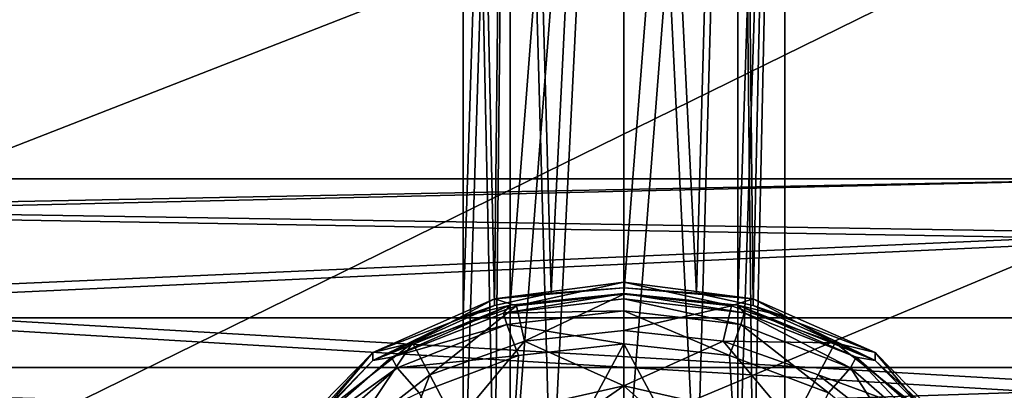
# Model space of a CAD drawing. Header units: metres. Extents: x 0 to 1004, y -708 to 0.
# Tile 51 of 103: x 226 to 272, y -137 to -119. Entities that reach past the tile are written whole.
import ezdxf

# ---------------------------------------------------------------- set-up
doc = ezdxf.new("R2010")
doc.units = ezdxf.units.M

msp = doc.modelspace()

# ---------------------------------------------------------------- linework, layer by layer
at = {"layer": 'top0123410'}
for points in [[(85.591202, -133.342072, 2129.335449), (918.45813, -133.342072, 2129.335449), (71.917641, -108.310623, 2112.649414)], [(918.45813, -133.342072, 2129.335449), (932.131714, -108.310646, 2112.649414), (71.917641, -108.310623, 2112.649414)], [(87.78653, -135.652328, 2127.388916), (74.453918, -111.251724, 2111.123535), (916.262817, -135.652328, 2127.388916)], [(74.453918, -111.251724, 2111.123535), (929.595459, -111.251724, 2111.123535), (916.262817, -135.652328, 2127.388916)], [(892.532837, -164.3479, 2150.003662), (85.591202, -133.342072, 2129.335449), (102.249924, -155.053757, 2143.80835)], [(892.532837, -164.3479, 2150.003662), (901.799438, -155.053757, 2143.80835), (85.591202, -133.342072, 2129.335449)], [(901.799438, -155.053757, 2143.80835), (918.45813, -133.342072, 2129.335449), (85.591202, -133.342072, 2129.335449)], [(104.082817, -156.892273, 2141.547363), (87.78653, -135.652328, 2127.388916), (881.439697, -173.853394, 2152.853516)], [(881.439697, -173.853394, 2152.853516), (87.78653, -135.652328, 2127.388916), (899.966553, -156.892273, 2141.547363)], [(87.78653, -135.652328, 2127.388916), (916.262817, -135.652328, 2127.388916), (899.966553, -156.892273, 2141.547363)]]:
    msp.add_3dface(points, dxfattribs=at)
at = {"layer": 'top0123412'}
for points in [[(248.530212, -63.982529, 1970.362915), (246.333511, -64.075081, 1965.060303), (247.802277, -132.755005, 1970.717896)], [(246.333511, -64.075081, 1965.060303), (246.333511, -133.276733, 1966.268311), (247.802277, -132.755005, 1970.717896)], [(246.333511, -133.276733, 1966.268311), (246.333511, -64.075081, 1965.060303), (248.530212, -64.167641, 1959.757813)], [(248.528946, -132.746628, 1960.956177), (246.333511, -133.276733, 1966.268311), (248.530212, -64.167641, 1959.757813)], [(248.530212, -63.982529, 1970.362915), (247.802277, -132.755005, 1970.717896), (250.442657, -132.185059, 1972.939941)], [(248.528946, -132.746628, 1960.956177), (248.530212, -64.167641, 1959.757813), (253.833511, -64.205978, 1957.561523)], [(253.833511, -132.195618, 1958.748291), (248.528946, -132.746628, 1960.956177), (253.833511, -64.205978, 1957.561523)], [(253.833511, -63.944191, 1972.559204), (248.530212, -63.982529, 1970.362915), (250.442657, -132.185059, 1972.939941)], [(253.833511, -63.944191, 1972.559204), (250.442657, -132.185059, 1972.939941), (253.833511, -131.933838, 1973.745972)], [(259.13681, -63.982529, 1970.362915), (253.833511, -63.944191, 1972.559204), (257.224396, -132.185089, 1972.939941)], [(257.224396, -132.185089, 1972.939941), (253.833511, -63.944191, 1972.559204), (253.833511, -131.933838, 1973.745972)], [(259.138092, -132.746643, 1960.956177), (253.833511, -132.195618, 1958.748291), (259.13681, -64.167641, 1959.757813)], [(253.833511, -132.195618, 1958.748291), (253.833511, -64.205978, 1957.561523), (259.13681, -64.167641, 1959.757813)], [(259.864807, -132.75502, 1970.717773), (259.13681, -63.982529, 1970.362915), (257.224396, -132.185089, 1972.939941)], [(261.333527, -64.075081, 1965.060303), (259.13681, -63.982529, 1970.362915), (259.864807, -132.75502, 1970.717773)], [(259.138092, -132.746643, 1960.956177), (259.13681, -64.167641, 1959.757813), (261.333527, -64.075081, 1965.060303)], [(261.333527, -133.276733, 1966.268311), (259.138092, -132.746643, 1960.956177), (261.333527, -64.075081, 1965.060303)], [(261.333527, -133.276733, 1966.268311), (261.333527, -64.075081, 1965.060303), (259.864807, -132.75502, 1970.717773)], [(248.530212, -74.453972, 1370.454224), (246.333511, -74.546524, 1365.151733), (247.802277, -143.226456, 1370.809204)], [(246.333511, -74.546524, 1365.151733), (246.333511, -143.748184, 1366.359619), (247.802277, -143.226456, 1370.809204)], [(246.333511, -143.748184, 1366.359619), (246.333511, -74.546524, 1365.151733), (248.530212, -74.639084, 1359.849243)], [(248.528946, -143.218079, 1361.047607), (246.333511, -143.748184, 1366.359619), (248.530212, -74.639084, 1359.849243)], [(248.530212, -74.453972, 1370.454224), (247.802277, -143.226456, 1370.809204), (250.442657, -142.656509, 1373.031372)], [(248.528946, -143.218079, 1361.047607), (248.530212, -74.639084, 1359.849243), (253.833511, -74.677422, 1357.652832)], [(253.833511, -142.667068, 1358.8396), (248.528946, -143.218079, 1361.047607), (253.833511, -74.677422, 1357.652832)], [(253.833511, -74.415634, 1372.650635), (248.530212, -74.453972, 1370.454224), (250.442657, -142.656509, 1373.031372)], [(253.833511, -74.415634, 1372.650635), (250.442657, -142.656509, 1373.031372), (253.833511, -142.405273, 1373.837402)], [(259.13681, -74.453972, 1370.454224), (253.833511, -74.415634, 1372.650635), (257.224396, -142.65654, 1373.03125)], [(257.224396, -142.65654, 1373.03125), (253.833511, -74.415634, 1372.650635), (253.833511, -142.405273, 1373.837402)], [(259.138092, -143.218079, 1361.047607), (253.833511, -142.667068, 1358.8396), (259.13681, -74.639084, 1359.849243)], [(253.833511, -142.667068, 1358.8396), (253.833511, -74.677422, 1357.652832), (259.13681, -74.639084, 1359.849243)], [(259.864807, -143.226456, 1370.809204), (259.13681, -74.453972, 1370.454224), (257.224396, -142.65654, 1373.03125)], [(261.333527, -74.546524, 1365.151733), (259.13681, -74.453972, 1370.454224), (259.864807, -143.226456, 1370.809204)], [(259.138092, -143.218079, 1361.047607), (259.13681, -74.639084, 1359.849243), (261.333527, -74.546524, 1365.151733)], [(261.333527, -143.748184, 1366.359619), (259.138092, -143.218079, 1361.047607), (261.333527, -74.546524, 1365.151733)], [(261.333527, -143.748184, 1366.359619), (261.333527, -74.546524, 1365.151733), (259.864807, -143.226456, 1370.809204)], [(247.801712, -132.44899, 1988.257202), (253.833511, -131.680771, 1988.243774), (253.833511, -131.933838, 1973.745972)], [(248.824402, -132.771652, 1991.317749), (253.833511, -131.680771, 1988.243774), (247.801712, -132.44899, 1988.257202)], [(253.833511, -132.233444, 1991.30835), (253.833511, -131.680771, 1988.243774), (248.824402, -132.771652, 1991.317749)], [(253.833511, -131.933838, 1973.745972), (253.833511, -131.680771, 1988.243774), (259.865326, -132.44899, 1988.257202)], [(259.865326, -132.44899, 1988.257202), (253.833511, -131.680771, 1988.243774), (258.842621, -132.771652, 1991.317749)], [(253.833511, -131.680771, 1988.243774), (253.833511, -132.233444, 1991.30835), (258.842621, -132.771652, 1991.317749)], [(250.442657, -132.185059, 1972.939941), (247.801712, -132.44899, 1988.257202), (253.833511, -131.933838, 1973.745972)], [(250.442657, -132.185059, 1972.939941), (247.802277, -132.755005, 1970.717896), (247.801712, -132.44899, 1988.257202)], [(253.833511, -132.195618, 1958.748291), (253.832932, -132.448685, 1944.250488), (248.216965, -133.111603, 1944.262085)], [(253.833511, -132.195618, 1958.748291), (248.216965, -133.111603, 1944.262085), (248.528946, -132.746628, 1960.956177)], [(249.198349, -134.422318, 1993.949341), (253.833511, -132.233444, 1991.30835), (248.824402, -132.771652, 1991.317749)], [(253.833511, -133.924835, 1993.940674), (253.833511, -132.233444, 1991.30835), (249.198349, -134.422318, 1993.949341)], [(259.448853, -133.111313, 1944.262085), (253.832932, -132.448685, 1944.250488), (253.833511, -132.195618, 1958.748291)], [(259.865326, -132.44899, 1988.257202), (257.224396, -132.185089, 1972.939941), (253.833511, -131.933838, 1973.745972)], [(259.138092, -132.746643, 1960.956177), (259.448853, -133.111313, 1944.262085), (253.833511, -132.195618, 1958.748291)], [(258.842621, -132.771652, 1991.317749), (253.833511, -132.233444, 1991.30835), (253.833511, -133.924835, 1993.940674)], [(259.864807, -132.75502, 1970.717773), (257.224396, -132.185089, 1972.939941), (259.865326, -132.44899, 1988.257202)], [(247.802277, -132.755005, 1970.717896), (242.117508, -134.945114, 1988.300781), (247.801712, -132.44899, 1988.257202)], [(247.801712, -132.44899, 1988.257202), (242.117508, -134.945114, 1988.300781), (243.974731, -134.499985, 1991.3479)], [(248.824402, -132.771652, 1991.317749), (247.801712, -132.44899, 1988.257202), (243.974731, -134.499985, 1991.3479)], [(253.832932, -132.448685, 1944.250488), (253.832916, -133.014694, 1941.431396), (248.216965, -133.111603, 1944.262085)], [(259.290771, -133.653824, 1941.442505), (253.832916, -133.014694, 1941.431396), (253.832932, -132.448685, 1944.250488)], [(259.448853, -133.111313, 1944.262085), (259.290771, -133.653824, 1941.442505), (253.832932, -132.448685, 1944.250488)], [(259.865326, -132.44899, 1988.257202), (258.842621, -132.771652, 1991.317749), (263.692291, -134.499985, 1991.3479)], [(265.54953, -134.945114, 1988.300781), (259.864807, -132.75502, 1970.717773), (259.865326, -132.44899, 1988.257202)], [(265.54953, -134.945114, 1988.300781), (259.865326, -132.44899, 1988.257202), (263.692291, -134.499985, 1991.3479)], [(242.11795, -135.328751, 1966.304077), (242.117508, -134.945114, 1988.300781), (247.802277, -132.755005, 1970.717896)], [(248.528946, -132.746628, 1960.956177), (242.997864, -135.166077, 1944.297852), (242.11795, -135.328751, 1966.304077)], [(242.11795, -135.328751, 1966.304077), (246.333511, -133.276733, 1966.268311), (248.528946, -132.746628, 1960.956177)], [(246.333511, -133.276733, 1966.268311), (242.11795, -135.328751, 1966.304077), (247.802277, -132.755005, 1970.717896)], [(248.216965, -133.111603, 1944.262085), (242.997864, -135.166077, 1944.297852), (248.528946, -132.746628, 1960.956177)], [(248.216965, -133.111603, 1944.262085), (248.375076, -133.654114, 1941.442505), (242.997864, -135.166077, 1944.297852)], [(244.775146, -135.996094, 1993.976807), (248.824402, -132.771652, 1991.317749), (243.974731, -134.499985, 1991.3479)], [(244.775146, -135.996094, 1993.976807), (249.198349, -134.422318, 1993.949341), (248.824402, -132.771652, 1991.317749)], [(253.832916, -133.014694, 1941.431396), (248.375076, -133.654114, 1941.442505), (248.216965, -133.111603, 1944.262085)], [(253.832916, -133.014694, 1941.431396), (253.832901, -134.54068, 1938.994629), (248.375076, -133.654114, 1941.442505)], [(258.749573, -135.092896, 1939.004272), (253.832901, -134.54068, 1938.994629), (253.832916, -133.014694, 1941.431396)], [(259.290771, -133.653824, 1941.442505), (258.749573, -135.092896, 1939.004272), (253.832916, -133.014694, 1941.431396)], [(258.842621, -132.771652, 1991.317749), (253.833511, -133.924835, 1993.940674), (258.468689, -134.422318, 1993.949341)], [(263.692291, -134.499985, 1991.3479), (258.842621, -132.771652, 1991.317749), (258.468689, -134.422318, 1993.949341)], [(265.549072, -135.328751, 1966.304077), (264.668091, -135.165466, 1944.297852), (259.138092, -132.746643, 1960.956177)], [(264.668091, -135.165466, 1944.297852), (259.448853, -133.111313, 1944.262085), (259.138092, -132.746643, 1960.956177)], [(259.138092, -132.746643, 1960.956177), (261.333527, -133.276733, 1966.268311), (265.549072, -135.328751, 1966.304077)], [(264.403503, -135.658524, 1941.477539), (259.290771, -133.653824, 1941.442505), (259.448853, -133.111313, 1944.262085)], [(264.668091, -135.165466, 1944.297852), (264.403503, -135.658524, 1941.477539), (259.448853, -133.111313, 1944.262085)], [(261.333527, -133.276733, 1966.268311), (259.864807, -132.75502, 1970.717773), (265.549072, -135.328751, 1966.304077)], [(259.864807, -132.75502, 1970.717773), (265.54953, -134.945114, 1988.300781), (265.549072, -135.328751, 1966.304077)], [(248.375076, -133.654114, 1941.442505), (243.262482, -135.659119, 1941.477539), (242.997864, -135.166077, 1944.297852)], [(248.375076, -133.654114, 1941.442505), (248.916367, -135.093079, 1939.004272), (243.262482, -135.659119, 1941.477539)], [(253.832901, -134.54068, 1938.994629), (248.916367, -135.093079, 1939.004272), (248.375076, -133.654114, 1941.442505)], [(253.833511, -136.496506, 1995.7229), (253.833511, -133.924835, 1993.940674), (249.198349, -134.422318, 1993.949341)], [(258.468689, -134.422318, 1993.949341), (253.833511, -133.924835, 1993.940674), (253.833511, -136.496506, 1995.7229)], [(263.378174, -136.82605, 1939.034546), (258.749573, -135.092896, 1939.004272), (259.290771, -133.653824, 1941.442505)], [(264.403503, -135.658524, 1941.477539), (263.378174, -136.82605, 1939.034546), (259.290771, -133.653824, 1941.442505)], [(243.974731, -134.499985, 1991.3479), (242.117508, -134.945114, 1988.300781), (239.653091, -137.874283, 1991.40686)], [(243.974731, -134.499985, 1991.3479), (239.653091, -137.874283, 1991.40686), (240.987366, -138.941193, 1994.028198)], [(240.987366, -138.941193, 1994.028198), (244.775146, -135.996094, 1993.976807), (243.974731, -134.499985, 1991.3479)], [(245.974289, -138.275192, 1995.753906), (249.198349, -134.422318, 1993.949341), (244.775146, -135.996094, 1993.976807)], [(245.974289, -138.275192, 1995.753906), (253.833511, -136.496506, 1995.7229), (249.198349, -134.422318, 1993.949341)], [(253.832748, -144.059509, 1393.660767), (248.312195, -144.76149, 1393.672974), (253.832901, -134.54068, 1938.994629)], [(248.312195, -144.76149, 1393.672974), (248.916367, -135.093079, 1939.004272), (253.832901, -134.54068, 1938.994629)], [(253.832748, -144.059509, 1393.660767), (253.832901, -134.54068, 1938.994629), (259.353088, -144.761124, 1393.672974)], [(253.832901, -134.54068, 1938.994629), (258.749573, -135.092896, 1939.004272), (259.353088, -144.761124, 1393.672974)], [(261.692749, -138.275192, 1995.753906), (258.468689, -134.422318, 1993.949341), (253.833511, -136.496506, 1995.7229)], [(262.891876, -135.996094, 1993.976807), (258.468689, -134.422318, 1993.949341), (261.692749, -138.275192, 1995.753906)], [(263.692291, -134.499985, 1991.3479), (258.468689, -134.422318, 1993.949341), (262.891876, -135.996094, 1993.976807)], [(268.013916, -137.874268, 1991.40686), (263.692291, -134.499985, 1991.3479), (262.891876, -135.996094, 1993.976807)], [(265.54953, -134.945114, 1988.300781), (263.692291, -134.499985, 1991.3479), (268.013916, -137.874268, 1991.40686)], [(242.11795, -135.328751, 1966.304077), (238.167038, -139.361664, 1966.374512), (242.117508, -134.945114, 1988.300781)], [(238.167038, -139.361664, 1966.374512), (238.167038, -138.977524, 1988.371094), (242.117508, -134.945114, 1988.300781)], [(242.117508, -134.945114, 1988.300781), (238.167038, -138.977524, 1988.371094), (239.653091, -137.874283, 1991.40686)], [(265.549072, -135.328751, 1966.304077), (265.54953, -134.945114, 1988.300781), (269.499969, -138.977524, 1988.371094)], [(269.499969, -138.977524, 1988.371094), (265.54953, -134.945114, 1988.300781), (268.013916, -137.874268, 1991.40686)], [(242.11795, -135.328751, 1966.304077), (238.690399, -138.947891, 1944.363892), (238.167038, -139.361664, 1966.374512)], [(242.997864, -135.166077, 1944.297852), (243.262482, -135.659119, 1941.477539), (238.690399, -138.947891, 1944.363892)], [(242.997864, -135.166077, 1944.297852), (238.690399, -138.947891, 1944.363892), (242.11795, -135.328751, 1966.304077)], [(248.916367, -135.093079, 1939.004272), (244.287796, -136.826523, 1939.034546), (243.262482, -135.659119, 1941.477539)], [(248.916367, -135.093079, 1939.004272), (248.312195, -144.76149, 1393.672974), (244.287796, -136.826523, 1939.034546)], [(259.353088, -144.761124, 1393.672974), (258.749573, -135.092896, 1939.004272), (263.378174, -136.82605, 1939.034546)], [(268.547058, -139.284683, 1941.540771), (264.403503, -135.658524, 1941.477539), (264.668091, -135.165466, 1944.297852)], [(268.975861, -138.946838, 1944.363892), (268.547058, -139.284683, 1941.540771), (264.668091, -135.165466, 1944.297852)], [(268.975861, -138.946838, 1944.363892), (264.668091, -135.165466, 1944.297852), (269.499969, -139.361633, 1966.374512)], [(264.668091, -135.165466, 1944.297852), (265.549072, -135.328751, 1966.304077), (269.499969, -139.361633, 1966.374512)], [(269.499969, -139.361633, 1966.374512), (265.549072, -135.328751, 1966.304077), (269.499969, -138.977524, 1988.371094)], [(243.262482, -135.659119, 1941.477539), (239.119263, -139.285675, 1941.540894), (238.690399, -138.947891, 1944.363892)], [(243.262482, -135.659119, 1941.477539), (244.287796, -136.826523, 1939.034546), (239.119263, -139.285675, 1941.540894)], [(267.171417, -139.964554, 1939.089355), (263.378174, -136.82605, 1939.034546), (264.403503, -135.658524, 1941.477539)], [(268.547058, -139.284683, 1941.540771), (267.171417, -139.964554, 1939.089355), (264.403503, -135.658524, 1941.477539)], [(242.986267, -140.577316, 1995.794189), (244.775146, -135.996094, 1993.976807), (240.987366, -138.941193, 1994.028198)], [(242.986267, -140.577316, 1995.794189), (245.974289, -138.275192, 1995.753906), (244.775146, -135.996094, 1993.976807)], [(266.679657, -138.941193, 1994.028198), (262.891876, -135.996094, 1993.976807), (261.692749, -138.275192, 1995.753906)], [(268.013916, -137.874268, 1991.40686), (262.891876, -135.996094, 1993.976807), (266.679657, -138.941193, 1994.028198)], [(247.374786, -140.978745, 1996.407349), (253.833511, -136.496506, 1995.7229), (245.974289, -138.275192, 1995.753906)], [(247.374786, -140.978745, 1996.407349), (253.833511, -139.539932, 1996.382202), (253.833511, -136.496506, 1995.7229)], [(253.833511, -139.539932, 1996.382202), (257.823792, -140.04335, 1996.390991), (253.833511, -136.496506, 1995.7229)], [(253.833511, -136.496506, 1995.7229), (257.823792, -140.04335, 1996.390991), (261.692749, -138.275192, 1995.753906)]]:
    msp.add_3dface(points, dxfattribs=at)
at = {"layer": 'top0123419'}
for points in [[(208.330994, -126.857552, 1806.179688), (208.330994, -128.264648, 1813.855347), (278.833527, -126.857552, 1806.179688)], [(208.330994, -128.264648, 1813.855347), (278.833527, -129.386108, 1816.218872), (278.833527, -126.857552, 1806.179688)], [(208.330994, -126.857552, 1806.179688), (278.833527, -126.857552, 1806.179688), (208.330994, -128.495087, 1798.549805)], [(278.833527, -126.857552, 1806.179688), (278.833527, -129.687378, 1796.221191), (208.330994, -128.495087, 1798.549805)], [(208.330994, -128.264648, 1813.855347), (208.330994, -132.501816, 1820.408325), (278.833527, -129.386108, 1816.218872)], [(208.330994, -128.495087, 1798.549805), (278.833527, -129.687378, 1796.221191), (208.330994, -132.927811, 1792.127441)], [(208.330994, -132.501816, 1820.408325), (278.833527, -136.59552, 1823.648804), (278.833527, -129.386108, 1816.218872)], [(278.833527, -129.687378, 1796.221191), (278.833527, -137.117325, 1789.011719), (208.330994, -132.927811, 1792.127441)], [(208.330994, -132.501816, 1820.408325), (208.330994, -138.924194, 1824.841064), (278.833527, -136.59552, 1823.648804)], [(208.330994, -132.927811, 1792.127441), (278.833527, -137.117325, 1789.011719), (208.330994, -139.480835, 1787.890137)], [(208.330994, -138.924194, 1824.841064), (278.833527, -146.554016, 1826.478638), (278.833527, -136.59552, 1823.648804)]]:
    msp.add_3dface(points, dxfattribs=at)
at = {"layer": 'top0123459'}
for points in [[(994.049377, -10, 90), (217.024673, -653.266907, 90), (10, -10, 90)], [(787.024658, -653.266907, 90), (217.024673, -653.266907, 90), (994.049377, -10, 90)], [(214.452957, -67.146965, 117.166069), (67.721138, -157.298203, 115.592468), (262.337708, -69.780937, 117.120087)], [(67.721138, -157.298203, 115.592468), (64.753654, -187.940216, 115.05761), (262.337708, -69.780937, 117.120087)], [(262.337708, -69.780937, 117.120087), (64.753654, -187.940216, 115.05761), (310.246368, -71.936363, 117.082466)], [(64.753654, -187.940216, 115.05761), (358.174194, -73.613029, 117.0532), (310.246368, -71.936363, 117.082466)], [(64.753654, -187.940216, 115.05761), (62.34153, -218.630936, 114.521904), (358.174194, -73.613029, 117.0532)], [(62.34153, -218.630936, 114.521904), (406.116364, -74.810768, 117.032295), (358.174194, -73.613029, 117.0532)], [(60.485558, -249.360291, 113.985519), (59.186348, -280.118225, 113.448639), (406.116364, -74.810768, 117.032295)], [(406.116364, -74.810768, 117.032295), (59.186348, -280.118225, 113.448639), (489.911316, -508.234344, 109.46685)], [(62.34153, -218.630936, 114.521904), (60.485558, -249.360291, 113.985519), (406.116364, -74.810768, 117.032295)]]:
    msp.add_3dface(points, dxfattribs=at)

doc.saveas('drawing.dxf')
